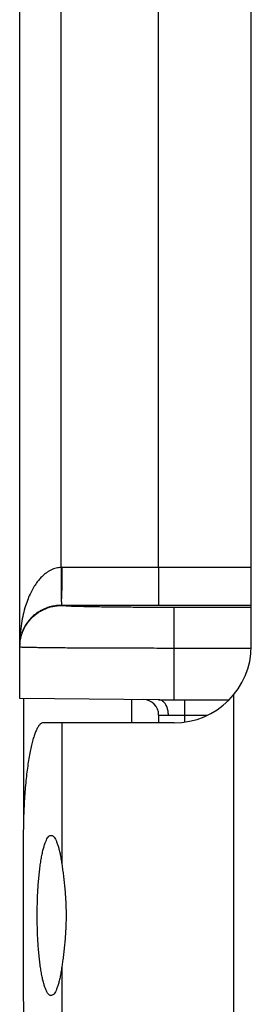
# Model space of a CAD drawing. Header units: inches. Extents: x 0.2 to 16.8, y 0.1 to 10.8.
# Tile 23 of 25: x 8.838 to 8.988, y 8.147 to 8.786. Entities that reach past the tile are written whole.
import ezdxf

# ---------------------------------------------------------------- set-up
doc = ezdxf.new("R2010")
doc.units = ezdxf.units.IN
doc.header["$LTSCALE"] = 0.935
doc.header["$MEASUREMENT"] = 0
doc.layers.get('0').update_dxf_attribs({"linetype": 'CONTINUOUS'})

msp = doc.modelspace()

# ---------------------------------------------------------------- linework, layer by layer
at = {"color": 7, "linetype": 'CONTINUOUS'}
for p, q in [((8.83822, 8.34544), (8.83822, 10.02665)), ((8.86498, 8.43046), (8.86498, 9.97996)), ((8.92822, 8.43045), (8.92822, 9.97996)), ((8.98822, 8.37965), (8.98822, 9.02065)), ((8.98822, 8.43045), (8.86543, 8.43046)), ((8.86522, 8.40581), (8.86522, 8.4059)), ((8.98822, 8.40589), (8.86522, 8.4059)), ((8.93822, 8.34465), (8.93822, 8.40453)), ((8.98822, 8.40453), (8.93822, 8.40453)), ((8.98815, 8.37801), (8.93822, 8.37801)), ((8.9768, 8.34785), (8.9768, 8.06146)), ((8.92822, 8.34465), (8.83822, 8.34544)), ((8.84072, 8.34542), (8.84072, 8.26799)), ((8.91072, 8.34481), (8.91072, 8.32965)), ((8.92822, 8.34465), (8.97391, 8.34465)), ((8.94522, 8.33019), (8.94522, 8.34465)), ((8.92822, 8.33474), (8.92822, 8.32965)), ((8.93449, 8.33465), (8.95995, 8.33465)), ((8.93822, 8.32965), (8.85353, 8.32965)), ((8.86551, 8.32965), (8.86551, 8.23788)), ((8.84051, 8.25465), (8.84051, 8.15465)), ((8.86551, 8.17143), (8.86551, 8.07965))]:
    msp.add_line(p, q, dxfattribs=at)
for centre, radius, start, end in [((8.93822, 8.37965), 0.05, 270, 360), ((8.91822, 8.33474), 0.01, 0, 89.50006)]:
    msp.add_arc(centre, radius, start, end, dxfattribs=at)
for points, knots in [([(8.86498, 8.43046), (8.86445, 8.43045), (8.86337, 8.43037), (8.86175, 8.43007), (8.86009, 8.42958), (8.85837, 8.42885), (8.85658, 8.42784), (8.85473, 8.42654), (8.85283, 8.42488), (8.85092, 8.42284), (8.84899, 8.42037), (8.84709, 8.41744), (8.84524, 8.41399), (8.84347, 8.40999), (8.84184, 8.40535), (8.84038, 8.39999), (8.8392, 8.39388), (8.8384, 8.38706), (8.83822, 8.38227), (8.83822, 8.37978)], [0, 0, 0, 0, 0.025677, 0.051883, 0.079461, 0.109221, 0.141896, 0.17808, 0.218293, 0.263128, 0.313131, 0.369039, 0.431622, 0.50167, 0.580089, 0.668715, 0.769145, 0.880147, 1, 1, 1, 1]), ([(8.86498, 8.43046), (8.86499, 8.42959), (8.865, 8.42787), (8.86502, 8.42531), (8.86504, 8.42282), (8.86505, 8.42041), (8.86506, 8.41811), (8.86506, 8.41595), (8.86507, 8.41396), (8.86507, 8.41215), (8.86506, 8.41054), (8.86506, 8.40954), (8.86506, 8.40908)], [0, 0, 0, 0, 0.121639, 0.241734, 0.358979, 0.472098, 0.57986, 0.681092, 0.774693, 0.859644, 0.935022, 1, 1, 1, 1]), ([(8.86543, 8.43046), (8.86538, 8.43046), (8.86528, 8.43046), (8.86513, 8.43046), (8.86503, 8.43046), (8.86498, 8.43046)], [0, 0, 0, 0, 0.333303, 0.666636, 1, 1, 1, 1]), ([(8.86543, 8.43046), (8.86543, 8.4296), (8.86543, 8.42788), (8.86543, 8.42532), (8.86542, 8.42282), (8.86541, 8.42041), (8.8654, 8.41811), (8.86539, 8.41594), (8.86537, 8.41395), (8.8653, 8.41214), (8.86521, 8.41053), (8.86512, 8.40954), (8.86506, 8.40908)], [0, 0, 0, 0, 0.121128, 0.241071, 0.35842, 0.471786, 0.579831, 0.681286, 0.774981, 0.859896, 0.935142, 1, 1, 1, 1]), ([(8.92822, 8.43045), (8.92822, 8.42954), (8.92821, 8.42773), (8.92821, 8.42504), (8.9282, 8.42242), (8.92819, 8.41991), (8.92818, 8.41753), (8.92817, 8.4153), (8.92815, 8.41327), (8.92813, 8.41145), (8.92811, 8.40986), (8.9281, 8.40853), (8.92807, 8.40746), (8.92806, 8.40668), (8.92801, 8.4062), (8.92803, 8.40595), (8.928, 8.40589)], [0, 0, 0, 0, 0.111437, 0.221315, 0.32831, 0.431135, 0.528549, 0.61938, 0.702533, 0.777005, 0.841887, 0.896396, 0.939882, 0.971846, 0.991941, 1, 1, 1, 1]), ([(8.86522, 8.4059), (8.86467, 8.4059), (8.86358, 8.40587), (8.86193, 8.40573), (8.86023, 8.40547), (8.85848, 8.4051), (8.85667, 8.40458), (8.85481, 8.40391), (8.85291, 8.40306), (8.85099, 8.40202), (8.84907, 8.40076), (8.84716, 8.39926), (8.84531, 8.39749), (8.84353, 8.39543), (8.84189, 8.39304), (8.84042, 8.39028), (8.83922, 8.38712), (8.83841, 8.38358), (8.83822, 8.38107), (8.83822, 8.37978)], [0, 0, 0, 0, 0.039119, 0.078549, 0.119416, 0.162244, 0.207394, 0.25484, 0.304431, 0.356693, 0.411722, 0.469682, 0.531009, 0.595853, 0.664834, 0.739209, 0.820259, 0.907322, 1, 1, 1, 1]), ([(8.83823, 8.37978), (8.83826, 8.3804), (8.83837, 8.38196), (8.83876, 8.38443), (8.83949, 8.38717), (8.84051, 8.38981), (8.84179, 8.39233), (8.84333, 8.39471), (8.84511, 8.39691), (8.84712, 8.39891), (8.84932, 8.40069), (8.85169, 8.40223), (8.85421, 8.40352), (8.85686, 8.40453), (8.85959, 8.40527), (8.86239, 8.40571), (8.86427, 8.40581), (8.86522, 8.40581)], [0, 0, 0, 0, 0.044775, 0.113001, 0.181226, 0.249452, 0.317679, 0.385907, 0.454136, 0.522366, 0.590597, 0.65883, 0.727063, 0.795296, 0.863531, 0.931765, 1, 1, 1, 1]), ([(8.86506, 8.40908), (8.86504, 8.4087), (8.86532, 8.40806), (8.86534, 8.40715), (8.86526, 8.40657), (8.86557, 8.40601), (8.86517, 8.406), (8.86517, 8.4059)], [0, 0, 0, 0, 0.340708, 0.604375, 0.795161, 0.914318, 1, 1, 1, 1]), ([(8.93822, 8.40453), (8.93623, 8.40453), (8.93226, 8.40454), (8.92633, 8.40455), (8.92044, 8.40457), (8.91465, 8.4046), (8.90903, 8.40464), (8.9036, 8.40468), (8.89842, 8.40474), (8.8935, 8.4048), (8.8889, 8.40487), (8.88463, 8.40494), (8.88073, 8.40502), (8.87723, 8.4051), (8.87414, 8.40519), (8.8715, 8.40529), (8.86929, 8.40538), (8.86761, 8.40549), (8.8663, 8.40556), (8.86571, 8.40569), (8.86522, 8.40572), (8.86522, 8.40581)], [0, 0, 0, 0, 0.081476, 0.163022, 0.243876, 0.323302, 0.400578, 0.475023, 0.546139, 0.613515, 0.676723, 0.735315, 0.788842, 0.83691, 0.87926, 0.915632, 0.945732, 0.969316, 0.986213, 0.996364, 1, 1, 1, 1]), ([(8.93822, 8.37801), (8.93572, 8.37801), (8.93075, 8.37801), (8.92333, 8.37802), (8.91599, 8.37803), (8.90877, 8.37804), (8.90172, 8.37806), (8.89488, 8.37809), (8.88828, 8.37811), (8.88197, 8.37815), (8.87597, 8.37818), (8.87032, 8.37822), (8.86505, 8.37826), (8.86019, 8.37831), (8.85576, 8.37836), (8.85179, 8.37841), (8.8483, 8.37846), (8.84532, 8.37852), (8.84283, 8.37856), (8.84095, 8.37865), (8.83944, 8.37863), (8.83881, 8.37881), (8.83822, 8.37872), (8.83822, 8.37881)], [0, 0, 0, 0, 0.074776, 0.149153, 0.222687, 0.294958, 0.365562, 0.434106, 0.500204, 0.56348, 0.623575, 0.680159, 0.732939, 0.781639, 0.826001, 0.865773, 0.900725, 0.930654, 0.955386, 0.97478, 0.988723, 0.997135, 1, 1, 1, 1]), ([(8.93451, 8.33465), (8.93451, 8.33509), (8.93448, 8.33595), (8.93432, 8.33723), (8.93406, 8.33847), (8.93369, 8.33964), (8.93324, 8.34073), (8.9327, 8.34172), (8.93208, 8.34258), (8.9314, 8.34332), (8.93066, 8.3439), (8.92988, 8.34433), (8.92906, 8.34459), (8.9285, 8.34465), (8.92822, 8.34465)], [0, 0, 0, 0, 0.100701, 0.200464, 0.298247, 0.393104, 0.484217, 0.570942, 0.652865, 0.729857, 0.802132, 0.870297, 0.935358, 1, 1, 1, 1]), ([(8.92822, 8.33474), (8.92825, 8.33474), (8.92839, 8.33474), (8.9287, 8.33473), (8.92922, 8.33473), (8.92994, 8.33472), (8.93084, 8.3347), (8.93192, 8.33469), (8.93316, 8.33467), (8.93403, 8.33466), (8.93449, 8.33465)], [0, 0, 0, 0, 0.016768, 0.066866, 0.149675, 0.264166, 0.408951, 0.582131, 0.781019, 1, 1, 1, 1]), ([(8.85353, 8.32965), (8.85314, 8.32965), (8.85227, 8.32941), (8.85113, 8.32846), (8.85003, 8.327), (8.84897, 8.32501), (8.84794, 8.32249), (8.84694, 8.31947), (8.846, 8.31595), (8.84511, 8.31198), (8.84428, 8.30756), (8.84352, 8.30275), (8.84283, 8.29757), (8.84222, 8.29206), (8.8417, 8.28627), (8.84127, 8.28024), (8.84093, 8.27402), (8.84069, 8.26765), (8.84054, 8.26117), (8.84051, 8.25683), (8.84051, 8.25465)], [0, 0, 0, 0, 0.01501, 0.033132, 0.056205, 0.085003, 0.119817, 0.160664, 0.207377, 0.259757, 0.317442, 0.380071, 0.447239, 0.518415, 0.593152, 0.670865, 0.750989, 0.832983, 0.91617, 1, 1, 1, 1]), ([(8.84954, 8.20465), (8.84954, 8.20628), (8.84956, 8.20953), (8.84968, 8.21436), (8.84988, 8.21911), (8.85015, 8.22373), (8.8505, 8.22818), (8.85092, 8.23242), (8.8514, 8.23641), (8.85195, 8.24013), (8.85255, 8.24353), (8.8532, 8.24659), (8.8539, 8.24928), (8.85464, 8.25157), (8.85541, 8.25346), (8.85621, 8.25493), (8.85703, 8.25597), (8.85783, 8.25655), (8.85837, 8.25665), (8.85857, 8.25665)], [0, 0, 0, 0, 0.090411, 0.180166, 0.268179, 0.354058, 0.436864, 0.515841, 0.590571, 0.66014, 0.72421, 0.782224, 0.833636, 0.878332, 0.91596, 0.946597, 0.970655, 0.989207, 1, 1, 1, 1]), ([(8.85857, 8.25665), (8.85866, 8.25665), (8.85906, 8.25662), (8.8598, 8.25625), (8.86063, 8.25535), (8.86143, 8.25404), (8.86221, 8.2523), (8.86296, 8.25015), (8.86368, 8.2476), (8.86435, 8.24467), (8.86497, 8.24139), (8.86534, 8.23909), (8.86551, 8.23788)], [0, 0, 0, 0, 0.013061, 0.057788, 0.114723, 0.188254, 0.279637, 0.389454, 0.51734, 0.662227, 0.823706, 1, 1, 1, 1]), ([(8.86551, 8.23788), (8.86568, 8.23669), (8.86603, 8.23424), (8.86653, 8.23045), (8.867, 8.22646), (8.86742, 8.22229), (8.86777, 8.21799), (8.86803, 8.2136), (8.86819, 8.20914), (8.86822, 8.20615), (8.86822, 8.20465)], [0, 0, 0, 0, 0.107772, 0.222648, 0.343597, 0.469414, 0.59897, 0.73125, 0.865238, 1, 1, 1, 1]), ([(8.85857, 8.15266), (8.85837, 8.15266), (8.85783, 8.15276), (8.85703, 8.15333), (8.85621, 8.15438), (8.85541, 8.15584), (8.85464, 8.15773), (8.8539, 8.16003), (8.8532, 8.16272), (8.85255, 8.16577), (8.85195, 8.16918), (8.8514, 8.17289), (8.85092, 8.17689), (8.8505, 8.18113), (8.85015, 8.18558), (8.84988, 8.1902), (8.84968, 8.19494), (8.84956, 8.19978), (8.84954, 8.20302), (8.84954, 8.20465)], [0, 0, 0, 0, 0.010793, 0.029345, 0.053403, 0.08404, 0.121668, 0.166364, 0.217776, 0.27579, 0.33986, 0.409429, 0.484159, 0.563136, 0.645942, 0.731821, 0.819834, 0.909589, 1, 1, 1, 1]), ([(8.86822, 8.20465), (8.86822, 8.20315), (8.86819, 8.20016), (8.86803, 8.19571), (8.86777, 8.19131), (8.86742, 8.18701), (8.867, 8.18285), (8.86653, 8.17885), (8.86603, 8.17506), (8.86568, 8.17261), (8.86551, 8.17143)], [0, 0, 0, 0, 0.13476, 0.268738, 0.401024, 0.530576, 0.656401, 0.777347, 0.892227, 1, 1, 1, 1]), ([(8.86551, 8.17143), (8.86534, 8.17022), (8.86497, 8.16791), (8.86435, 8.16463), (8.86368, 8.1617), (8.86296, 8.15915), (8.86221, 8.157), (8.86143, 8.15527), (8.86063, 8.15395), (8.8598, 8.15306), (8.85906, 8.15268), (8.85866, 8.15265), (8.85857, 8.15266)], [0, 0, 0, 0, 0.176294, 0.337773, 0.48266, 0.610546, 0.720363, 0.811746, 0.885277, 0.942212, 0.986939, 1, 1, 1, 1]), ([(8.84051, 8.15465), (8.84051, 8.15247), (8.84054, 8.14813), (8.84069, 8.14166), (8.84093, 8.13529), (8.84127, 8.12906), (8.8417, 8.12303), (8.84222, 8.11724), (8.84283, 8.11174), (8.84352, 8.10656), (8.84428, 8.10174), (8.84511, 8.09733), (8.846, 8.09335), (8.84694, 8.08984), (8.84794, 8.08681), (8.84897, 8.0843), (8.85003, 8.08231), (8.85113, 8.08084), (8.85227, 8.0799), (8.85314, 8.07965), (8.85353, 8.07965)], [0, 0, 0, 0, 0.08383, 0.167017, 0.249011, 0.329135, 0.406848, 0.481585, 0.552761, 0.619929, 0.682558, 0.740243, 0.792623, 0.839336, 0.880183, 0.914997, 0.943795, 0.966868, 0.98499, 1, 1, 1, 1])]:
    msp.add_open_spline(points, degree=3, knots=knots, dxfattribs=at)
msp.add_open_spline([(8.83822, 8.37881), (8.83822, 8.37914), (8.83822, 8.37946), (8.83823, 8.37978)], degree=3, dxfattribs=at)

doc.saveas('drawing.dxf')
